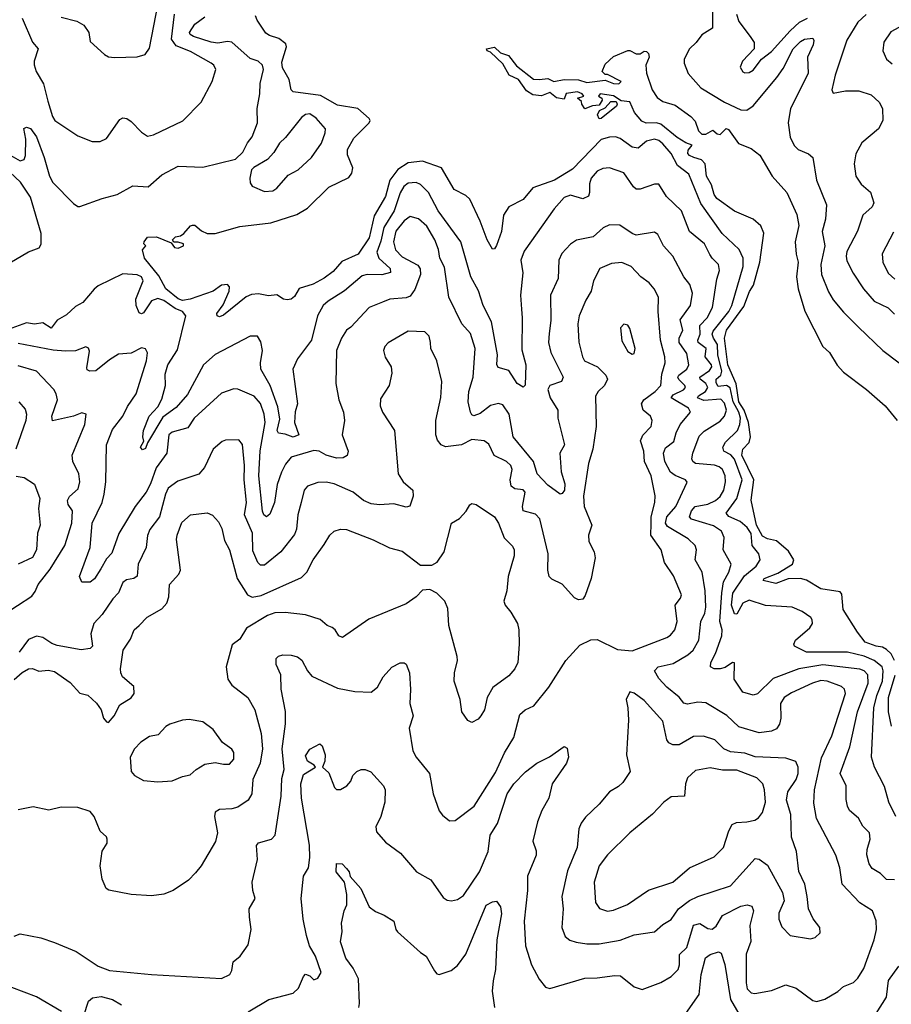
# Model space of a CAD drawing. Extents: x 1552033 to 1694788, y 811965 to 917215.
# Tile 74 of 256: x 1589732 to 1593978, y 858410 to 863207. Entities that reach past the tile are written whole.
import ezdxf

# ---------------------------------------------------------------- set-up
doc = ezdxf.new("R2010")
doc.units = 0

msp = doc.modelspace()

# ---------------------------------------------------------------- linework, layer by layer
at = {"layer": '0CON20XD'}
for points in [[(1589935, 863218.6), (1590010.3, 863200.3), (1590045, 863180), (1590069.2, 863145), (1590075, 863100), (1590145, 863036.7), (1590165, 863026.2), (1590195, 863022), (1590305, 863026), (1590343, 863037), (1590365, 863067.5), (1590406.5, 863285)], [(1589745, 863214.4), (1589795, 863096.9), (1589821.8, 863065), (1589803.1, 863005), (1589803.6, 862986.4), (1589812.7, 862955), (1589849.1, 862895), (1589869.3, 862810.7), (1589891.9, 862735), (1589904.3, 862715), (1590015, 862640.8), (1590085, 862614.2), (1590125, 862614), (1590155, 862628), (1590219.8, 862720.2), (1590235, 862729.4), (1590255, 862725.6), (1590275, 862711.4), (1590325, 862658.6), (1590355, 862640), (1590384.5, 862645.5), (1590526.6, 862713.4), (1590616.2, 862805), (1590670.8, 862905), (1590688.1, 862965), (1590678.6, 862985), (1590665.8, 862995), (1590565, 863052), (1590495, 863079.4), (1590472.5, 863112.5), (1590486.3, 863233.7)], [(1593106.7, 863265), (1593106.4, 863165), (1593055, 863132.9), (1593028.1, 863095), (1592994.4, 863065), (1592969.2, 863015), (1592968.6, 862995), (1592989.2, 862945), (1593050.9, 862875), (1593165, 862804.6), (1593245, 862768), (1593275, 862766.4), (1593305, 862787.8), (1593420, 862925), (1593451.7, 862968.3), (1593499.7, 863065), (1593535, 863100.4), (1593555, 863111.8), (1593595, 863117.5), (1593601.4, 863105), (1593597.8, 863085), (1593569.5, 863025), (1593573.1, 862945), (1593487.4, 862775), (1593475.3, 862705), (1593484.7, 862635), (1593504.1, 862594.1), (1593523.9, 862573.9), (1593574, 862554), (1593595.4, 862535.4), (1593613.1, 862425), (1593661.8, 862305), (1593657.1, 862235), (1593641.6, 862175), (1593654.7, 862105), (1593635.3, 862015), (1593638.4, 861965), (1593671.5, 861881.5), (1593695, 861842.9), (1593745, 861781.9), (1593818.8, 861708.8), (1593937.1, 861595), (1594016.5, 861535)], [(1593223.6, 863233.6), (1593235, 863197.5), (1593291.1, 863125), (1593309.5, 863095), (1593310.6, 863065), (1593252.5, 863005), (1593242, 862975), (1593255, 862952.5), (1593265, 862947.5), (1593285, 862950), (1593305, 862961.4), (1593345.4, 863014.6), (1593395, 863052.2), (1593485, 863153.1), (1593530.3, 863195), (1593569.2, 863215)], [(1593999.5, 859325), (1593965.5, 859395), (1593945, 859471.2), (1593895.6, 859565), (1593881.3, 859615), (1593893, 859855), (1593907.4, 859915), (1593935.7, 859985), (1593939, 860035), (1593933.2, 860055), (1593895, 860084.4), (1593845, 860106.1), (1593765, 860125.2), (1593565.5, 860125.5), (1593506.2, 860155), (1593502.9, 860165), (1593510.8, 860185), (1593580.8, 860245), (1593594.3, 860265), (1593593.3, 860283.3), (1593585.7, 860295), (1593543.3, 860323.3), (1593494.4, 860345.6), (1593365, 860352.7), (1593285, 860379.6), (1593255.4, 860365), (1593225, 860310.8), (1593215, 860311.9), (1593199.4, 860355), (1593206.4, 860413.6), (1593262.8, 860497.2), (1593320, 860545), (1593338.8, 860575), (1593333.1, 860605), (1593300.8, 860645), (1593295.7, 860704.3), (1593276.2, 860733.8), (1593242.2, 860762.2), (1593186.6, 860786.6), (1593173.4, 860803.4), (1593225.6, 860874.4), (1593251.2, 860965), (1593215, 861065.3), (1593197, 861087), (1593162.5, 861105), (1593158, 861125), (1593170.8, 861149.2), (1593228.7, 861205), (1593240.7, 861235), (1593243.3, 861265), (1593235.2, 861295), (1593207.2, 861345), (1593193.3, 861413.3), (1593175, 861425.1), (1593135, 861419.8), (1593125, 861438.5), (1593124.6, 861455), (1593147.1, 861475), (1593152.1, 861495), (1593132.4, 861575), (1593131.5, 861625), (1593111.6, 861655), (1593106.2, 861675), (1593111, 861689), (1593186.1, 861785), (1593200.6, 861815), (1593256.1, 862005), (1593255.6, 862045.6), (1593237.7, 862087.7), (1593154.7, 862165), (1593050.8, 862310.8), (1592991.1, 862455), (1592936.2, 862496.2), (1592905, 862555.8), (1592865, 862602.2), (1592845, 862617.9), (1592825, 862624.2), (1592785, 862615.8), (1592745, 862580.7), (1592715, 862585.9), (1592657.9, 862627.9), (1592635, 862635.9), (1592605, 862635.3), (1592565, 862622.9), (1592425, 862479), (1592336.7, 862425), (1592231.5, 862388.5), (1592185, 862331.1), (1592114.4, 862295), (1592089.3, 862255), (1592079.6, 862175), (1592055, 862106.2), (1592045, 862091.2), (1592035, 862088.8), (1592009.1, 862135), (1591976.1, 862226.1), (1591925, 862332.9), (1591905, 862351.1), (1591849.2, 862379.2), (1591787.1, 862485), (1591695, 862517.3), (1591625, 862508.8), (1591575, 862476.8), (1591534.9, 862425.1), (1591513.8, 862345), (1591458.9, 862251.1), (1591434.1, 862145), (1591381.2, 862065), (1591301.7, 862028.3), (1591259.7, 861980.3), (1591215, 861947.4), (1591161.5, 861918.5), (1591093.1, 861896.9), (1591071, 861859), (1591054.3, 861845.7), (1591035, 861841.7), (1591018.1, 861845), (1590985, 861866.7), (1590945, 861862.4), (1590895, 861870.9), (1590861.7, 861868.3), (1590835, 861856.7), (1590725, 861766.7), (1590705, 861759.4), (1590694.5, 861764.5), (1590693.5, 861775), (1590723, 861817), (1590753.1, 861885), (1590754.6, 861905), (1590745, 861916.1), (1590715, 861914.2), (1590675, 861884), (1590563.1, 861845), (1590525, 861839.3), (1590505, 861847.5), (1590443.8, 861895), (1590409.8, 861959.8), (1590340, 862045), (1590330, 862085), (1590347.5, 862105), (1590337.5, 862115), (1590338, 862125), (1590355, 862147.9), (1590398.5, 862148.5), (1590470, 862120), (1590486.4, 862096.4), (1590505, 862094), (1590530, 862105), (1590530, 862115), (1590505, 862123.3), (1590482.5, 862122.5), (1590477.5, 862135), (1590491.7, 862148.3), (1590515, 862153.3), (1590532.5, 862165), (1590565, 862202.5), (1590575, 862206.7), (1590585.8, 862205.8), (1590617.7, 862177.7), (1590646, 862166), (1590685, 862166), (1590805, 862198.6), (1590955, 862216.6), (1591081.7, 862258.3), (1591135, 862288.5), (1591238.8, 862391.2), (1591335, 862438), (1591350.7, 862459.3), (1591354.4, 862485), (1591329.3, 862549.3), (1591328.8, 862575), (1591359.6, 862630.4), (1591434.7, 862705), (1591440, 862715), (1591434.7, 862725), (1591378.9, 862775), (1591280.5, 862790.5), (1591197.8, 862837.8), (1591065, 862856.1), (1591055, 862865.8), (1591044.8, 862915), (1591012, 862972), (1591009.6, 862999.6), (1591032.4, 863075), (1591029.5, 863089.5), (1590995, 863114.7), (1590949.3, 863129.3), (1590931.2, 863141.2), (1590888.7, 863205), (1590881.8, 863225)], [(1590864.5, 862635.5), (1590891.5, 862705), (1590889.6, 862775), (1590902.5, 862845), (1590903.8, 862896.2), (1590919.5, 862965), (1590915.6, 862985), (1590894.2, 863005), (1590855, 863017.1), (1590765, 863097.9), (1590745, 863100.4), (1590698.1, 863091.9), (1590665, 863096.9), (1590578.6, 863125), (1590563.5, 863135), (1590559.5, 863145), (1590585.5, 863185), (1590635, 863221.2)], [(1593855, 863232.1), (1593815.5, 863195), (1593762.1, 863107.9), (1593704.1, 862935.9), (1593688, 862865), (1593695, 862848.8), (1593755, 862860.4), (1593819.5, 862859.5), (1593880.5, 862840.5), (1593918.6, 862805), (1593934.4, 862775), (1593936, 862715), (1593916, 862675), (1593833.8, 862606.2), (1593805.8, 862554.2), (1593797.1, 862505), (1593806, 862445), (1593831.2, 862405), (1593877, 862367), (1593892.5, 862315), (1593884.2, 862295), (1593840, 862255), (1593813.6, 862176.4), (1593761.9, 862078.1), (1593757.6, 862055), (1593761.4, 862031.4), (1593791.8, 861971.8), (1593841.8, 861895), (1593895, 861836.2), (1593962.6, 861802.6), (1593993.1, 861773.1)], [(1594015, 863169.2), (1593975, 863147.8), (1593942.2, 863097.8), (1593937.5, 863055), (1593954.5, 863014.5), (1593982, 862992)], [(1593993.8, 860085), (1593977.3, 860117.3), (1593955, 860138.8), (1593935, 860149.7), (1593904.7, 860155.3), (1593850.9, 860175), (1593813.8, 860223.8), (1593744.1, 860334.1), (1593737.7, 860407.7), (1593729.4, 860419.4), (1593635, 860434.1), (1593565, 860475.8), (1593535, 860484.5), (1593475, 860483.8), (1593415, 860459.7), (1593354.4, 860475), (1593358.6, 860485), (1593425, 860511.4), (1593496.7, 860555), (1593503.8, 860575), (1593478, 860618), (1593418.1, 860668.1), (1593375, 860677.9), (1593351.3, 860691.3), (1593321.7, 860745), (1593296, 860866), (1593308.6, 860965), (1593249.3, 861085), (1593255, 861113.9), (1593285, 861147.6), (1593292.3, 861175), (1593281.9, 861245), (1593260.8, 861305), (1593234.9, 861345), (1593222.6, 861432.6), (1593182.5, 861525), (1593164.8, 861655.2), (1593175.7, 861695), (1593259.8, 861810.2), (1593286.8, 861883.2), (1593306.4, 861913.6), (1593337.2, 862025), (1593357.3, 862167.3), (1593342.6, 862202.6), (1593305, 862235.7), (1593215, 862273.8), (1593128.8, 862335), (1593115, 862355.8), (1593101.9, 862401.9), (1593077.1, 862445), (1593071.9, 862505), (1593053.8, 862523.8), (1593016.7, 862535), (1592995, 862544.6), (1592987.5, 862555), (1592989.1, 862570.9), (1593008.8, 862595), (1592976.8, 862606.8), (1592935, 862633.4), (1592855, 862698.1), (1592835, 862704.2), (1592783.6, 862703.6), (1592762.6, 862712.6), (1592727.5, 862755), (1592705, 862806.2), (1592661.4, 862811.4), (1592625, 862836.4), (1592560, 862845), (1592552.5, 862835), (1592567.5, 862825), (1592570, 862815), (1592555, 862790), (1592523, 862787), (1592485, 862772.5), (1592470, 862795), (1592468.3, 862808.3), (1592450, 862825), (1592480, 862835), (1592472.5, 862845), (1592450, 862855), (1592395, 862846.7), (1592385, 862820), (1592346.7, 862826.7), (1592315, 862852), (1592274, 862836), (1592231.4, 862841.4), (1592200.9, 862860.9), (1592162, 862915), (1592117.4, 862937.4), (1592085, 862991.4), (1592025, 863049.4), (1592010, 863055), (1592006.2, 863065), (1592045, 863073.8), (1592075, 863046.1), (1592113.1, 863033.1), (1592152.6, 862982.6), (1592235, 862916.7), (1592265, 862915.5), (1592305, 862920.5), (1592335, 862905.8), (1592385, 862915.8), (1592455, 862913.3), (1592495, 862900.8), (1592585, 862912.5), (1592625, 862896.2), (1592650, 862895), (1592662.5, 862905), (1592595, 862940), (1592585, 862940), (1592570, 862955), (1592585, 862990), (1592625, 863027.5), (1592695, 863057.5), (1592705, 863057.5), (1592735, 863040), (1592755, 863040), (1592775, 863053.3), (1592785, 863052), (1592795, 863042), (1592798.5, 863025), (1592781.9, 862985), (1592785.9, 862945.9), (1592813.6, 862865), (1592837.7, 862827.7), (1592865, 862808.5), (1592925, 862790), (1593000.8, 862735), (1593022.8, 862712.8), (1593038.8, 862665), (1593055, 862648.4), (1593075, 862649.6), (1593108.9, 862668.9), (1593130.2, 862650.2), (1593145, 862647.5), (1593173.8, 862676.2), (1593185, 862671.9), (1593234.2, 862604.2), (1593295, 862578.6), (1593337.6, 862547.6), (1593397.1, 862445), (1593469.4, 862365), (1593517.3, 862257.3), (1593527.3, 862205), (1593510.4, 862125), (1593514.4, 862065), (1593524.5, 862025), (1593515.4, 861955), (1593524.6, 861895), (1593556.7, 861786.7), (1593644.3, 861615), (1593677.5, 861585), (1593713.7, 861523.7), (1593745, 861490), (1593856.7, 861405), (1593948.8, 861325), (1594006, 861255)], [(1592555, 862724.4), (1592546.1, 862743.9), (1592556.2, 862763.8), (1592585, 862777.5), (1592611.2, 862808.8), (1592637.8, 862807.8), (1592643.1, 862795), (1592638.9, 862785), (1592565, 862725.7), (1592555, 862724.4)], [(1590925, 862369.5), (1590965, 862373.5), (1590984.5, 862385.5), (1591040.7, 862449.3), (1591089.2, 862475), (1591153.5, 862535), (1591201.8, 862605), (1591220.9, 862655), (1591221.9, 862675), (1591176.6, 862726.6), (1591145, 862747.8), (1591125, 862744.4), (1591105, 862730.5), (1591026.8, 862633.2), (1590997.3, 862605), (1590970.7, 862559.3), (1590940, 862525), (1590872.4, 862487.6), (1590861.4, 862475), (1590853.3, 862435), (1590855, 862412.5), (1590865, 862396.2), (1590925, 862369.5)], [(1589677.5, 862552.5), (1589735, 862519.4), (1589754.5, 862525.5), (1589760.4, 862545), (1589762.7, 862625), (1589752.9, 862677.1), (1589765, 862684), (1589785, 862677.3), (1589815, 862635.6), (1589852.3, 862535), (1589877.5, 862445), (1589894.3, 862414.3), (1589995, 862311.2), (1590015, 862296.7), (1590025, 862296.2), (1590133.7, 862336.3), (1590206.7, 862355), (1590283.2, 862396.8), (1590357.8, 862392.2), (1590425, 862450.4), (1590505, 862493.8), (1590625, 862488.5), (1590783, 862527), (1590819.1, 862560.9), (1590842.4, 862607.6), (1590864.5, 862635.5)], [(1593993.5, 859016.5), (1593955, 859019.1), (1593925, 859047.3), (1593885, 859072.2), (1593870.4, 859095), (1593858.3, 859138.3), (1593860, 859165), (1593875.3, 859215), (1593871.5, 859245), (1593838.8, 859278.8), (1593817.4, 859317.4), (1593774.7, 859354.7), (1593765.4, 859375.4), (1593758.2, 859408.2), (1593757.7, 859475), (1593728.8, 859535), (1593775.2, 859665), (1593814, 859835), (1593865.2, 859975), (1593863.2, 860015), (1593845, 860034.2), (1593825, 860042.8), (1593645, 860063.4), (1593527.1, 860045), (1593402.2, 859997.8), (1593326.7, 859923.3), (1593305, 859916.7), (1593255, 859931.4), (1593212.5, 859995), (1593213.9, 860073.9), (1593205, 860075.6), (1593168.7, 860051.3), (1593145, 860044.7), (1593114.7, 860044.7), (1593097.1, 860055), (1593098.8, 860075), (1593121.3, 860118.7), (1593152, 860205), (1593153.7, 860235), (1593142.7, 860275), (1593152.1, 860415), (1593161.3, 860468.7), (1593187.4, 860515), (1593197.5, 860555), (1593158.7, 860625), (1593164.6, 860685), (1593150.9, 860715), (1593111.9, 860741.9), (1593004.4, 860774.4), (1592994.7, 860785), (1593004.2, 860815), (1593022.7, 860835), (1593085, 860846.5), (1593121.8, 860865), (1593145.1, 860884.9), (1593162.1, 860915), (1593171.1, 860955), (1593168.3, 860985), (1593155.3, 861015), (1593138.9, 861028.9), (1593116.4, 861036.4), (1593024.5, 861044.5), (1593010.9, 861055), (1593006.8, 861066.8), (1593010.6, 861095), (1593041.5, 861178.5), (1593067.2, 861202.8), (1593145, 861250.4), (1593165.3, 861275), (1593175.6, 861304.4), (1593165, 861339.1), (1593147.6, 861357.6), (1593065, 861351.1), (1593034.2, 861365), (1593039.1, 861375), (1593072.6, 861395), (1593084.8, 861415), (1593075.2, 861435), (1593046.6, 861455), (1593045.3, 861465), (1593092.5, 861497.5), (1593103.2, 861515), (1593101.6, 861525), (1593071.3, 861565), (1593075.7, 861605), (1593037.3, 861635), (1593034.8, 861645), (1593047.7, 861675), (1593045, 861717.8), (1593081.1, 861755), (1593106.3, 861805), (1593127.8, 861942.2), (1593140.4, 861985), (1593135.5, 862015), (1593104.8, 862044.8), (1593093.8, 862063.8), (1593067.9, 862115), (1592994.5, 862175), (1592956, 862275), (1592882.5, 862345), (1592846.2, 862405), (1592825, 862405.6), (1592755, 862381.5), (1592735, 862381.9), (1592722, 862392), (1592675, 862460.6), (1592605, 862484.4), (1592572.1, 862482.1), (1592545, 862469.5), (1592515.8, 862434.2), (1592507.3, 862407.3), (1592507.9, 862365), (1592502.5, 862347.5), (1592475, 862333.8), (1592415, 862351.5), (1592385, 862341.1), (1592335.6, 862285), (1592190.4, 862079.6), (1592173.9, 862035), (1592183.1, 861973.1), (1592172.4, 861865), (1592175.9, 861795.9), (1592180.6, 861755), (1592177.9, 861597.9), (1592198.1, 861525), (1592194.3, 861425.7), (1592185, 861416), (1592155.8, 861435), (1592115, 861498.2), (1592062.5, 861512.5), (1592056.8, 861526.8), (1592060.4, 861575), (1592030, 861735), (1591990, 861815), (1591966.6, 861886.6), (1591930.7, 861955), (1591881.5, 862125), (1591770.2, 862275), (1591724.3, 862364.3), (1591685, 862403.6), (1591664, 862414), (1591625, 862410.3), (1591604, 862395), (1591585, 862363.3), (1591556.6, 862275), (1591505.8, 862195), (1591492.2, 862127.8), (1591472.4, 862075), (1591481.3, 862045), (1591536.8, 861995), (1591539.4, 861975), (1591496, 861964), (1591425, 861965.8), (1591400.4, 861959.6), (1591315, 861885.4), (1591234.3, 861835.8), (1591210.9, 861815), (1591182.3, 861765), (1591153.4, 861645), (1591085.5, 861555), (1591062.5, 861505), (1591086.4, 861335), (1591073.6, 861296.4), (1591071.2, 861245), (1591092.5, 861185), (1591065, 861173.3), (1591025, 861188), (1590992.4, 861192.4), (1590986, 861206), (1590999.9, 861260.1), (1590990.5, 861320.5), (1590952.3, 861425), (1590907, 861505), (1590904.8, 861535), (1590914.7, 861595), (1590907.4, 861637.4), (1590891.2, 861665), (1590855, 861664.5), (1590685, 861575.3), (1590628.2, 861525), (1590549.7, 861380.3), (1590495, 861317.1), (1590429.4, 861270.6), (1590354.3, 861145), (1590345, 861118.5), (1590331.1, 861111.1), (1590321.6, 861125), (1590336.4, 861153.6), (1590331.8, 861175), (1590335.6, 861205), (1590363.5, 861275), (1590405, 861321.5), (1590425, 861358.1), (1590442, 861425), (1590440.6, 861479.4), (1590454.1, 861525), (1590500.7, 861599.3), (1590541.5, 861765), (1590525.7, 861785), (1590490.1, 861800.1), (1590435, 861838.7), (1590405, 861848.3), (1590375, 861836.9), (1590335, 861778.1), (1590325, 861774.4), (1590315, 861779.2), (1590299.7, 861815), (1590297.6, 861845), (1590334.6, 861935), (1590326.2, 861955), (1590305, 861964.7), (1590235, 861968.4), (1590115, 861909.6), (1590095, 861894.1), (1590040.8, 861829.2), (1590005, 861810), (1589960.5, 861769.5), (1589915, 861742.5), (1589885, 861703.8), (1589845, 861730.3), (1589805, 861723.4), (1589765, 861729.8), (1589658.3, 861691.7)], [(1589685, 862022.6), (1589775, 862075.2), (1589828.1, 862095), (1589836.9, 862113.1), (1589837.1, 862165), (1589785, 862341.8), (1589736.5, 862415), (1589683.7, 862463.7)], [(1590845, 858373.3), (1590946.3, 858433.7), (1591065, 858464.3), (1591090.5, 858489.5), (1591115, 858546.2), (1591125, 858556.7), (1591145, 858548.8), (1591165, 858530), (1591185, 858537.5), (1591200.8, 858565), (1591173.3, 858645), (1591144.3, 858695), (1591130, 858745), (1591114, 858825), (1591104.2, 858925), (1591114.2, 859035), (1591140, 859075), (1591146.1, 859125), (1591143.3, 859185), (1591104.8, 859415), (1591101.1, 859485), (1591115, 859530), (1591173.3, 859565), (1591166.1, 859576.1), (1591133.8, 859595), (1591125, 859620), (1591145, 859652.5), (1591195, 859680), (1591205, 859670), (1591220, 859625), (1591218, 859595), (1591206.7, 859565), (1591237.8, 859537.8), (1591265.9, 859465.9), (1591276.1, 859456.1), (1591295, 859457.5), (1591325.5, 859474.5), (1591345, 859496.7), (1591355.8, 859525), (1591374, 859545), (1591395, 859554.4), (1591415, 859554.5), (1591442.4, 859542.4), (1591504.4, 859475), (1591512.1, 859455), (1591511.5, 859395), (1591491.2, 859325), (1591467.1, 859275), (1591470.3, 859250.3), (1591515, 859200.8), (1591586.9, 859146.9), (1591665, 859055.7), (1591735, 859017.1), (1591795, 858930.8), (1591815, 858917.5), (1591835, 858914.3), (1591865, 858921.1), (1591895, 858940.6), (1591972.8, 859055), (1592014.8, 859155), (1592023.8, 859235), (1592059.5, 859290.5), (1592107.1, 859435), (1592139.6, 859485), (1592196.7, 859543.3), (1592250.8, 859585), (1592313.8, 859616.2), (1592385, 859666), (1592398.8, 859658.8), (1592405.6, 859615), (1592395.6, 859585), (1592325.4, 859485), (1592310, 859415), (1592275.5, 859355), (1592255, 859298.8), (1592231.8, 859205), (1592247.7, 859157.7), (1592247.4, 859137.4), (1592205.5, 859035), (1592205.5, 858965), (1592189.6, 858815), (1592196.2, 858695), (1592225, 858603.3), (1592262.1, 858532.1), (1592294.1, 858494.1), (1592315, 858486.7), (1592485, 858537.1), (1592545, 858539.6), (1592631.2, 858551.2), (1592659.1, 858549.1), (1592725.5, 858495.5), (1592765, 858482.5), (1592855, 858516.2), (1592905, 858545.4), (1592940, 858580), (1592946.7, 858603.3), (1592947.1, 858652.9), (1592982.8, 858687.2), (1593015, 858795.4), (1593045, 858803.8), (1593085, 858779.2), (1593105, 858776.2), (1593125, 858790.5), (1593155, 858843.1), (1593245, 858888.1), (1593275.3, 858895.3), (1593298.1, 858888.1), (1593307.1, 858865), (1593288.9, 858795), (1593293.7, 858716.3), (1593271.2, 858655), (1593271.2, 858515), (1593276.7, 858485), (1593295, 858465.6), (1593313, 858463), (1593395, 858477.1), (1593465, 858505.5), (1593515, 858489.2), (1593595, 858429.2), (1593615, 858424.2), (1593654.5, 858435.5), (1593717.2, 858472.8), (1593745, 858497.1), (1593793.6, 858516.4), (1593815, 858537.5), (1593844.7, 858585.3), (1593893.9, 858725), (1593905.5, 858775), (1593905, 858817.5), (1593885.6, 858865), (1593824.4, 858905), (1593738.8, 858995), (1593727.1, 859075), (1593707, 859137), (1593613.6, 859315), (1593600.3, 859390.3), (1593604.5, 859455), (1593638.5, 859611.5), (1593688.6, 859718.6), (1593754.7, 859925), (1593749.2, 859945), (1593735, 859958.2), (1593665, 859985.2), (1593635, 859987.3), (1593594.5, 859975.5), (1593491.8, 859928.2), (1593455.4, 859905), (1593438.6, 859875), (1593439.7, 859805), (1593433.2, 859775), (1593418, 859752), (1593395, 859740.8), (1593335, 859733.1), (1593235, 859762.3), (1593177.3, 859817.3), (1593075, 859879.1), (1593035, 859882.5), (1592985, 859872.2), (1592967.2, 859877.2), (1592945, 859907.1), (1592884.6, 859955), (1592845, 859997.3), (1592823.8, 860035), (1592842, 860055), (1592915, 860071.3), (1592986.6, 860113.4), (1593012.3, 860135), (1593040.3, 860185), (1593050.8, 860275), (1593069, 860315), (1593074.2, 860345), (1593071.1, 860425), (1593057.5, 860515), (1593022.5, 860575), (1593028.5, 860625), (1593022.2, 860645), (1592988, 860678), (1592887.7, 860737.7), (1592878.5, 860755), (1592884.4, 860785.6), (1592928.5, 860835), (1592984.3, 860954.3), (1592975.8, 860965), (1592925, 860986.5), (1592903.1, 861003.1), (1592875.3, 861055), (1592868.7, 861095), (1592878.1, 861121.9), (1592918.7, 861151.3), (1592929.8, 861195), (1592949.2, 861235), (1592999.6, 861295), (1592989.6, 861315), (1592905.4, 861365), (1592915, 861379.5), (1592966, 861404), (1592975.3, 861415), (1592972.9, 861425), (1592943.5, 861453.5), (1592938.6, 861465), (1592943.1, 861475), (1592982.4, 861505), (1592992.4, 861525), (1592981.4, 861581.4), (1592944.4, 861635), (1592944.8, 861655), (1592961.8, 861695), (1592949.1, 861745), (1592999.3, 861815), (1593009.6, 861875), (1592996.8, 861916.8), (1592967.9, 861955), (1592913.3, 862055), (1592869.1, 862105), (1592840.6, 862160.6), (1592825, 862171.9), (1592735, 862157.3), (1592715, 862164.6), (1592655, 862205.6), (1592605, 862207.8), (1592575, 862193.3), (1592525, 862149.1), (1592445, 862132.5), (1592415, 862113.1), (1592372.6, 862067.4), (1592358.5, 862035), (1592354.6, 861945.4), (1592318.5, 861865), (1592319.2, 861740.8), (1592311.8, 861678.2), (1592307.5, 861635), (1592318.8, 861585), (1592380.4, 861465), (1592371.1, 861445), (1592314.7, 861425.3), (1592304.6, 861405), (1592316.2, 861365), (1592354, 861305), (1592354, 861265), (1592385.4, 861135), (1592363.2, 861095), (1592370.6, 861005), (1592387.7, 860945), (1592385.4, 860914.6), (1592375, 860898.8), (1592365, 860896.2), (1592305, 860939.6), (1592253.4, 860995), (1592235.5, 861055), (1592136, 861175), (1592116.7, 861285), (1592085, 861330), (1592065, 861336.4), (1592025, 861326.7), (1591975, 861288.7), (1591945, 861277.3), (1591935, 861281.9), (1591928.5, 861295), (1591916.5, 861345), (1591920.8, 861395), (1591941.7, 861465), (1591951.5, 861605), (1591928.3, 861678.3), (1591886.4, 861725), (1591823.3, 861855), (1591801.3, 862001.3), (1591778.2, 862045), (1591772.4, 862087.6), (1591753.9, 862135), (1591715, 862201.5), (1591675, 862236.7), (1591635, 862248.9), (1591605, 862227.5), (1591565, 862176.8), (1591553.3, 862125), (1591563.1, 862085), (1591595, 862051.9), (1591671.8, 862011.8), (1591682.8, 861992.8), (1591684.7, 861965), (1591657.1, 861892.9), (1591635, 861860), (1591615, 861851.5), (1591535, 861844.6), (1591499.1, 861830.9), (1591435, 861804.5), (1591345, 861709.4), (1591324.4, 861695), (1591299.5, 861655), (1591276.4, 861595), (1591272.5, 861435), (1591286.9, 861355), (1591310, 861295), (1591314.5, 861255), (1591302.7, 861185), (1591331.9, 861105), (1591326.8, 861083.2), (1591308.2, 861071.8), (1591275, 861070.9), (1591225.8, 861085), (1591190.8, 861105), (1591165, 861108.8), (1591054, 861076), (1591027.7, 861042.3), (1591007.6, 861002.4), (1590986.9, 860943.1), (1590973.2, 860855), (1590951.4, 860798.6), (1590935, 860785.6), (1590922.1, 860795), (1590915, 860813.3), (1590897.9, 860985), (1590903.8, 861106.2), (1590927.8, 861245), (1590923.3, 861285), (1590905, 861336.9), (1590875, 861373.5), (1590795, 861407.1), (1590775, 861408.1), (1590715, 861387.5), (1590581.8, 861265), (1590550.9, 861219.1), (1590475, 861197.2), (1590459.3, 861185), (1590448.5, 861095), (1590396.8, 861023.2), (1590369, 860945), (1590348.1, 860905), (1590294.6, 860835), (1590215, 860704.4), (1590181.6, 860608.4), (1590155, 860580.9), (1590128.4, 860531.6), (1590097.1, 860482.9), (1590075, 860466.3), (1590035, 860466.9), (1590024, 860495), (1590076.3, 860635), (1590086.3, 860755), (1590133.7, 860855), (1590143.9, 860895), (1590151.6, 860955), (1590155.3, 861135), (1590185, 861210), (1590234.7, 861275), (1590257.9, 861322.1), (1590300, 861385), (1590350.8, 861545), (1590354.4, 861584.4), (1590345, 861604), (1590325, 861608.1), (1590275, 861582.9), (1590213, 861577), (1590169.7, 861550.3), (1590103.5, 861496.5), (1590074.1, 861494.1), (1590061.7, 861501.7), (1590058.8, 861511.2), (1590072.1, 861592.1), (1590067.3, 861607.3), (1590055, 861612.5), (1590005, 861594.4), (1589955, 861591.3), (1589895, 861596.2), (1589725, 861629.5)], [(1593988.3, 862171.7), (1593933.1, 862066.9), (1593936.5, 862025), (1593962.4, 861972.4), (1593995, 861942.5)], [(1589705, 858741.8), (1589735, 858752.9), (1589835, 858734.1), (1589902, 858712), (1590007.7, 858667.7), (1590115, 858595.6), (1590170, 858575), (1590375, 858555.8), (1590715, 858536.7), (1590755.5, 858555), (1590765.4, 858575), (1590772.2, 858617.8), (1590805.7, 858645), (1590845, 858700), (1590859.4, 858775), (1590851.9, 858835), (1590850.8, 858875), (1590879.4, 858925), (1590867.5, 858965), (1590864.6, 859005), (1590891.1, 859115), (1590886.5, 859183.5), (1590895, 859196.9), (1590959.2, 859215), (1590976.7, 859235), (1591006.2, 859425), (1591009.2, 859510.8), (1591020, 859555), (1591010.5, 859655), (1591026.6, 859776.6), (1591027.2, 859837.2), (1591005.9, 859945), (1591004.5, 860015), (1590982.5, 860065), (1590981.2, 860095), (1590993.2, 860106.8), (1591015, 860112.9), (1591055, 860111.9), (1591085, 860102.5), (1591106.3, 860086.3), (1591134.1, 860034.1), (1591155, 860009.5), (1591281.1, 859951.1), (1591365, 859934.2), (1591445, 859931.2), (1591475.8, 859955), (1591502.5, 860005), (1591545, 860052), (1591585, 860073.8), (1591605, 860073.8), (1591615, 860066.7), (1591630.5, 860025), (1591636.2, 859943.8), (1591632.1, 859875), (1591649.1, 859815), (1591629.4, 859755), (1591647.8, 859645), (1591663.7, 859613.7), (1591729.4, 859535), (1591745.7, 859435.7), (1591775, 859353.3), (1591791.3, 859331.3), (1591826.4, 859303.6), (1591854.2, 859305.8), (1591945.7, 859375), (1592050.3, 859539.7), (1592094.2, 859635.8), (1592139.2, 859710.8), (1592168.1, 859821.9), (1592195, 859844.3), (1592237.5, 859865), (1592310, 859955), (1592391.9, 860085), (1592460.3, 860159.7), (1592515, 860186.2), (1592545, 860186.7), (1592645, 860138.6), (1592715, 860132.3), (1592885, 860197.7), (1592901.9, 860208.1), (1592922.9, 860235), (1592935.4, 860275), (1592924.7, 860355), (1592951.1, 860388.9), (1592955.5, 860405), (1592917, 860497), (1592873.1, 860563.1), (1592856.2, 860625), (1592805.9, 860695), (1592808.5, 860751.5), (1592808.8, 860785), (1592826.8, 860855), (1592827.4, 860887.4), (1592808, 860985), (1592775.8, 861055), (1592772.6, 861105), (1592755.8, 861155), (1592766.9, 861183.1), (1592808.8, 861225), (1592813.6, 861255), (1592805.5, 861275), (1592770, 861305), (1592761.1, 861335), (1592772.7, 861355), (1592828.2, 861395), (1592854.7, 861425), (1592859.5, 861480.5), (1592875.9, 861535), (1592874.2, 861564.2), (1592853.8, 861645), (1592842, 861785), (1592843.6, 861855), (1592823.5, 861895), (1592798.1, 861925), (1592758.1, 861955), (1592711.4, 862005), (1592665, 862023.5), (1592615, 862018.5), (1592557.5, 861995), (1592527.8, 861935), (1592516.5, 861885), (1592489.5, 861840.5), (1592458.2, 861765), (1592451.8, 861725), (1592455.4, 861635.4), (1592473.3, 861565), (1592484.2, 861545), (1592547.1, 861515), (1592586.7, 861475), (1592595.6, 861455), (1592581.1, 861425), (1592549.4, 861395), (1592537.9, 861372.1), (1592540.9, 861225), (1592524.5, 861115), (1592502.7, 861045), (1592478.8, 860885), (1592481.6, 860835), (1592519.3, 860745), (1592502.9, 860695), (1592504.5, 860665), (1592531.2, 860615), (1592536.2, 860585), (1592515.5, 860485), (1592487.6, 860402.4), (1592475, 860383.3), (1592455, 860380), (1592435, 860390), (1592375, 860457.5), (1592325, 860480.6), (1592311.1, 860495), (1592304.5, 860525), (1592307.4, 860605), (1592266.1, 860775), (1592245, 860797.8), (1592184.5, 860815), (1592180.9, 860835), (1592194.5, 860905), (1592185, 860917.3), (1592145, 860921.6), (1592126.1, 860935), (1592121.7, 860965), (1592131.8, 861015), (1592125, 861035.6), (1592104.2, 861055), (1592043.8, 861083.8), (1592018.3, 861138.3), (1591995, 861155.5), (1591935, 861161.2), (1591885, 861135.3), (1591806.6, 861126.6), (1591785, 861135.8), (1591768, 861158), (1591758.9, 861185), (1591760, 861255), (1591784.1, 861365.9), (1591787.9, 861445), (1591764.5, 861545), (1591734.5, 861605), (1591733.1, 861635), (1591727.1, 861665), (1591705.5, 861685.5), (1591625, 861689.5), (1591526.6, 861633.4), (1591510.8, 861615), (1591504.3, 861595), (1591512.8, 861562.8), (1591541.4, 861515), (1591545.7, 861485.7), (1591531.9, 861425), (1591489.7, 861360.3), (1591488.9, 861325), (1591499.4, 861295), (1591557.5, 861205), (1591576.7, 860995), (1591600, 860955), (1591647.5, 860915), (1591648.9, 860885), (1591632.9, 860837.1), (1591615, 860831.9), (1591555, 860849.1), (1591485, 860843.8), (1591445, 860848.2), (1591406.7, 860865), (1591357.5, 860905), (1591265, 860945.5), (1591225, 860954.4), (1591185, 860953.1), (1591135, 860934.2), (1591118.6, 860915), (1591103.8, 860855), (1591086.7, 860795), (1591080, 860725), (1591070.9, 860699.1), (1591005.2, 860614.8), (1590925, 860550), (1590905, 860550), (1590893.1, 860563.1), (1590868.8, 860618.8), (1590866.6, 860705), (1590827.6, 860795), (1590837.3, 860855), (1590825.2, 860965), (1590828, 861035), (1590818, 861138), (1590800.3, 861160.3), (1590735, 861158.6), (1590718.3, 861151.7), (1590675.6, 861115), (1590632.7, 861025), (1590605, 860993.3), (1590502, 860958), (1590456, 860924), (1590442.1, 860895), (1590412.8, 860785), (1590366.5, 860723.5), (1590355.4, 860694.6), (1590348.2, 860635), (1590310, 860555), (1590305, 860495.8), (1590288, 860485), (1590252.5, 860477.5), (1590234.5, 860465), (1590213.8, 860415), (1590185.4, 860385), (1590135, 860309.1), (1590093.6, 860265), (1590078.2, 860215), (1590087.5, 860155), (1590075, 860143.5), (1590032.7, 860137.3), (1589915, 860158.9), (1589888.4, 860168.4), (1589845, 860197.1), (1589814.5, 860204.5), (1589775, 860188), (1589729.3, 860125)], [(1592715, 861577.5), (1592725, 861581.2), (1592730.8, 861605), (1592705, 861702.5), (1592695, 861718.8), (1592675, 861723.3), (1592658.8, 861705), (1592665, 861642.5), (1592695, 861590), (1592715, 861577.5)], [(1589652.2, 860307.8), (1589790.9, 860399.1), (1589808.6, 860421.4), (1589822.8, 860455), (1589880.7, 860529.3), (1589952.4, 860645), (1589986.2, 860753.8), (1589990.4, 860815), (1589968.8, 860845), (1589964.7, 860865), (1589975.7, 860884.3), (1590018.1, 860921.9), (1590025.4, 860955.4), (1590020.5, 860995), (1589991.8, 861055), (1589988.2, 861085), (1590050, 861235), (1590055.9, 861285.9), (1590035, 861292), (1589994.7, 861275.3), (1589892.5, 861252.5), (1589889.1, 861275), (1589916.1, 861355), (1589910.4, 861385), (1589898.5, 861405), (1589814, 861495), (1589725, 861520)], [(1589727.5, 861345), (1589759.2, 861309.2), (1589765.3, 861285.3), (1589762.7, 861255), (1589713.2, 861115)], [(1589715, 860983.1), (1589755, 860977.1), (1589804.3, 860944.3), (1589831.4, 860875), (1589823.5, 860825), (1589832.5, 860745), (1589819.1, 860705), (1589814.6, 860625), (1589795, 860586.7), (1589724.8, 860555.2)], [(1589705, 859992.2), (1589745, 860027.3), (1589775, 860044.5), (1589795, 860046.4), (1589825, 860033.5), (1589871.5, 860038.5), (1589901.5, 860031.5), (1589978.6, 859978.6), (1590025, 859926.2), (1590065, 859916.2), (1590107, 859877), (1590128.8, 859845), (1590141.2, 859805), (1590155, 859786.2), (1590165, 859782.5), (1590193.3, 859815), (1590220.6, 859869.4), (1590275, 859903.1), (1590290.5, 859925), (1590289.2, 859959.2), (1590233.8, 860005), (1590224.6, 860025), (1590223.8, 860045), (1590236.7, 860135), (1590271.5, 860188.5), (1590290.8, 860235), (1590314, 860255), (1590353, 860297), (1590425, 860336.7), (1590448.5, 860365), (1590458.9, 860395), (1590461.9, 860455), (1590507.5, 860505), (1590515.8, 860525), (1590496.6, 860675), (1590499.1, 860695), (1590522, 860758), (1590565, 860794.5), (1590645, 860804.4), (1590672.4, 860792.4), (1590700.2, 860760.2), (1590717.5, 860727.5), (1590730.3, 860670.3), (1590755, 860623.8), (1590791.8, 860485), (1590842.5, 860405), (1590865, 860393.3), (1590908.3, 860401.7), (1591105, 860489.4), (1591131.9, 860515), (1591162.7, 860575), (1591215, 860650.8), (1591243.7, 860696.3), (1591263.8, 860715), (1591295, 860724.4), (1591325, 860723.5), (1591455, 860673.3), (1591533.6, 860633.6), (1591595, 860617.5), (1591685, 860549.2), (1591739.7, 860550.3), (1591766, 860565), (1591800.6, 860615), (1591835, 860753.8), (1591875, 860776.2), (1591907.3, 860812.7), (1591925, 860843.3), (1591935, 860850), (1591955.7, 860845.7), (1592045, 860784.3), (1592064.5, 860755), (1592092.2, 860682.2), (1592132.4, 860642.4), (1592140.6, 860625), (1592140.5, 860595), (1592112.3, 860495), (1592105.5, 860425), (1592091.1, 860375), (1592096.9, 860355), (1592125, 860320), (1592156.7, 860265), (1592164.4, 860235), (1592165.5, 860165.5), (1592158.2, 860075), (1592145, 860044), (1592115, 860010.8), (1592036.9, 859953.1), (1592009.4, 859905), (1591995.7, 859845), (1591978.8, 859815), (1591965, 859800), (1591935, 859783.3), (1591915, 859792.5), (1591886.7, 859835), (1591877.5, 859895), (1591849.4, 859985), (1591850, 860025), (1591864.5, 860085), (1591863.8, 860105), (1591822.9, 860255), (1591818.3, 860338.3), (1591804, 860375), (1591765, 860412.5), (1591730.3, 860430.3), (1591695, 860427.5), (1591663.8, 860395), (1591615, 860361.9), (1591433.1, 860286.9), (1591305, 860197.5), (1591286.7, 860205), (1591269.2, 860235), (1591255, 860245.6), (1591230, 860255), (1591195.4, 860285.4), (1591125, 860307.1), (1591025, 860319.2), (1590975, 860317.5), (1590940, 860305), (1590837.8, 860242.2), (1590805, 860188.6), (1590768.1, 860161.9), (1590738.1, 860055), (1590745.7, 859995), (1590765, 859965.8), (1590844.2, 859904.2), (1590877.3, 859845), (1590908.8, 859728.8), (1590915.9, 859654.1), (1590904.3, 859585), (1590868.7, 859505), (1590863.6, 859435), (1590845.5, 859405), (1590795, 859371.2), (1590765, 859362.3), (1590705, 859359.6), (1590683.9, 859346.1), (1590681.3, 859325), (1590695.5, 859245), (1590686.3, 859203.7), (1590615.8, 859085), (1590588.6, 859051.4), (1590554.2, 859015), (1590480, 858965), (1590435, 858946.6), (1590375, 858938.5), (1590275, 858945.7), (1590166.4, 858966.4), (1590154.4, 858975), (1590135, 859020), (1590124.8, 859085), (1590133.8, 859156.2), (1590158.6, 859195), (1590159.2, 859215), (1590155, 859226.2), (1590125, 859253.3), (1590096, 859326), (1590075, 859349.2), (1590015, 859369.2), (1589935, 859370), (1589875, 859355.8), (1589798.3, 859371.7), (1589725, 859357.5)], [(1593979, 859765), (1593964.3, 859835), (1593963.7, 859905), (1593996, 860014)], [(1592555, 858704.6), (1592657, 858723), (1592725, 858748.5), (1592825, 858763.3), (1592865, 858798.9), (1592905.9, 858824.1), (1592941.8, 858875), (1592995, 858915.3), (1593035, 858935.9), (1593195, 858986.9), (1593315, 859120.6), (1593335, 859118.1), (1593375, 859088.1), (1593448.8, 858955), (1593455.8, 858915), (1593430.5, 858855), (1593430.5, 858825), (1593445, 858788), (1593485, 858746), (1593585, 858728.8), (1593607.5, 858735), (1593631.7, 858758.3), (1593630, 858785), (1593597.3, 858827.3), (1593574.3, 858875), (1593568.6, 858935), (1593556.9, 858995), (1593528, 859058), (1593515.5, 859155), (1593491.2, 859225), (1593488.4, 859335), (1593467.7, 859405), (1593474.7, 859445), (1593514.1, 859505), (1593524.7, 859535), (1593524.6, 859565), (1593512.6, 859592.6), (1593465, 859608.7), (1593315, 859616.3), (1593264, 859634), (1593195, 859639.8), (1593161.8, 859655), (1593119, 859699), (1593063.2, 859716.8), (1593015, 859715.5), (1592945, 859673.6), (1592914.5, 859674.5), (1592895, 859684.3), (1592885, 859698), (1592865, 859790), (1592775, 859890), (1592725, 859926.7), (1592705, 859932.5), (1592686.7, 859895), (1592694.2, 859855), (1592697.1, 859795), (1592688.1, 859625), (1592705.5, 859545), (1592669.8, 859490.2), (1592648.9, 859471.1), (1592605, 859446), (1592555.8, 859385), (1592487.8, 859322.2), (1592467, 859293), (1592455.6, 859265), (1592447.1, 859175), (1592400.2, 859059.8), (1592373.8, 858935), (1592379.2, 858875), (1592372.5, 858785), (1592390.2, 858740.2), (1592412.4, 858722.4), (1592442.5, 858712.5), (1592494.7, 858704.7), (1592555, 858704.6)], [(1590405, 859494.6), (1590475, 859499.2), (1590525, 859520.8), (1590562.1, 859527.9), (1590592, 859555), (1590635, 859579.4), (1590685, 859588.8), (1590725, 859580), (1590755, 859580.8), (1590775.8, 859605), (1590775, 859637.5), (1590765, 859653.8), (1590720, 859685), (1590675, 859748.8), (1590625, 859785.8), (1590557.3, 859797.3), (1590525, 859794.2), (1590464.4, 859775.6), (1590445, 859763.8), (1590406.2, 859723.8), (1590365.4, 859714.6), (1590322.4, 859687.6), (1590291.1, 859655), (1590271.1, 859615), (1590276, 859545), (1590291.2, 859525), (1590335, 859500.4), (1590405, 859494.6)], [(1592595, 858864.6), (1592625, 858868.7), (1592693.6, 858896.4), (1592795, 858966.5), (1592914, 859006), (1592995, 859075.5), (1593115, 859129.5), (1593160, 859175), (1593186.7, 859255), (1593203.5, 859286.5), (1593223.3, 859296.7), (1593275, 859298.5), (1593312.9, 859307.1), (1593330.8, 859319.2), (1593350.5, 859345), (1593364.6, 859395), (1593360.8, 859455), (1593352.5, 859485), (1593322.9, 859512.9), (1593225, 859551.1), (1593155, 859551.2), (1593095, 859562), (1593025, 859549.1), (1592985, 859514), (1592975.5, 859485), (1592970, 859425), (1592905, 859421.4), (1592870, 859395), (1592814, 859336), (1592704.3, 859245), (1592595, 859138.5), (1592554.3, 859085.7), (1592530.9, 859005), (1592536.7, 858906.7), (1592556.4, 858876.4), (1592595, 858864.6)], [(1591383.9, 858395), (1591388.1, 858415), (1591382.7, 858535), (1591357.1, 858587.1), (1591321.8, 858635), (1591295.7, 858714.3), (1591302.5, 858765), (1591300, 858805), (1591313.7, 858866.3), (1591326.4, 858895), (1591326.3, 858945), (1591314.7, 859004.7), (1591273.8, 859055), (1591275, 859096), (1591302.5, 859095), (1591325, 859071.2), (1591336.9, 859055), (1591342.5, 859032.5), (1591393.5, 858975), (1591435.5, 858885), (1591465, 858862.3), (1591508, 858845), (1591555.4, 858815.4), (1591564.2, 858775), (1591573.2, 858763.2), (1591685, 858662), (1591712, 858645), (1591753.4, 858573.4), (1591765, 858558.8), (1591775, 858556), (1591833.8, 858575), (1591865, 858598.6), (1591905.2, 858654.8), (1592005, 858892.5), (1592035, 858910), (1592055, 858912), (1592074.4, 858885), (1592078.8, 858851.2), (1592057.3, 858725), (1592050.5, 858579.5), (1592038, 858525), (1592034.6, 858475), (1592044.5, 858395)], [(1592976.7, 858365), (1593041.7, 858458.3), (1593051.1, 858555), (1593073.7, 858636.3), (1593095, 858653.3), (1593136.3, 858666.3), (1593150, 858660), (1593167.9, 858605), (1593195, 858434.5), (1593235, 858364.2)], [(1593903.8, 858365), (1593954.6, 858445), (1593964.3, 858525.7), (1594013.9, 858596.1)], [(1589936.7, 858375), (1589815, 858447.5), (1589695, 858491.7)], [(1590044.1, 858355), (1590067.7, 858425), (1590087.9, 858442.1), (1590128.9, 858448.9), (1590185, 858433.1), (1590228.4, 858408.4)]]:
    msp.add_lwpolyline(points, dxfattribs=at)

doc.saveas('drawing.dxf')
